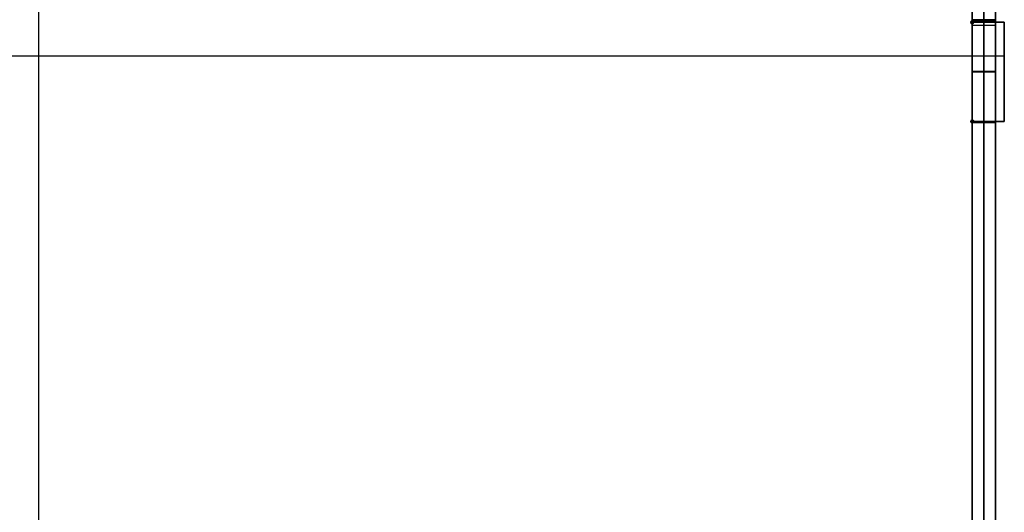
# Model space of a CAD drawing. Header units: millimetres. Extents: x -166 to 166, y -166 to 174.
# Tile 4 of 17: x -3 to 166, y -79 to 5. Entities that reach past the tile are written whole.
import ezdxf

# ---------------------------------------------------------------- set-up
doc = ezdxf.new("R2010")
doc.units = ezdxf.units.MM
doc.layers.add('Défaut', color=7, linetype='Continuous', true_color=0x000000)

msp = doc.modelspace()

# ---------------------------------------------------------------- linework, layer by layer
at = {"layer": 'Défaut'}
for p, q in [((162, -163.9, 39.1), (162, 174.1, 39.1)), ((162, 172.1, 645.1), (162, -163.9, 645.1)), ((0, -163.9, 631.1), (0, 161.6, 631.1)), ((0, -163.9, 627.1), (0, 161.6, 627.1)), ((0, -163.9, 506.1), (0, 161.6, 506.1)), ((0, -163.9, 502.1), (0, 161.6, 502.1)), ((0, -163.9, 57.1), (0, 161.6, 57.1)), ((0, -163.9, 53.1), (0, 161.6, 53.1)), ((160, -163.9, 342.1), (160, 156.1, 342.1)), ((164, -163.9, 342.1), (164, 156.1, 342.1)), ((160, 4.85, 629.1), (160, 112.35, 629.1)), ((160, 4.85, 504.1), (160, 112.35, 504.1)), ((160, 4.85, 55.1), (160, 112.35, 55.1)), ((159.82, 4.78, 627.1), (159.82, 4.78, 631.1)), ((159.82, 4.78, 502.1), (159.82, 4.78, 506.1)), ((159.82, 4.78, 53.1), (159.82, 4.78, 57.1)), ((159.82, 4.42, 627.1), (159.82, 4.42, 631.1)), ((159.82, 4.42, 502.1), (159.82, 4.42, 506.1)), ((159.82, 4.42, 53.1), (159.82, 4.42, 57.1)), ((160, 5, 504.1), (164, 5, 504.1)), ((160, 4.8, 629.1), (164, 4.8, 629.1)), ((160, 4.8, 55.1), (164, 4.8, 55.1)), ((160, 4.1, 645.1), (164, 4.1, 645.1)), ((160.18, 4.42, 627.1), (160.18, 4.42, 631.1)), ((160.18, 4.42, 502.1), (160.18, 4.42, 506.1)), ((160.18, 4.42, 53.1), (160.18, 4.42, 57.1)), ((165.5, 4.6, 629.1), (160.25, 4.6, 629.1)), ((165.5, 4.6, 504.1), (160.25, 4.6, 504.1)), ((165.5, 4.6, 55.1), (160.25, 4.6, 55.1)), ((162, 5, 506.1), (162, 5, 502.1)), ((162, -12.6, 506.1), (162, 5, 506.1)), ((162, 5, 502.1), (162, -12.6, 502.1)), ((162, 4.8, 627.1), (162, -12.6, 627.1)), ((162, 4.8, 631.1), (162, 4.8, 627.1)), ((162, -12.6, 631.1), (162, 4.8, 631.1)), ((162, -12.6, 57.1), (162, 4.8, 57.1)), ((162, 4.8, 53.1), (162, -12.6, 53.1)), ((162, 4.8, 57.1), (162, 4.8, 53.1)), ((162.88, 4.6, 627.1), (162.88, 4.6, 631.1)), ((162.88, 4.6, 502.1), (162.88, 4.6, 506.1)), ((162.88, 4.6, 53.1), (162.88, 4.6, 57.1)), ((165.5, -12.4, 629.1), (165.5, 4.6, 629.1)), ((165.5, -12.4, 504.1), (165.5, 4.6, 504.1)), ((165.5, -12.4, 55.1), (165.5, 4.6, 55.1)), ((-165.5, -1.15, 631.1), (165.5, -1.15, 631.1)), ((-165.5, -1.15, 627.1), (165.5, -1.15, 627.1)), ((-165.5, -1.15, 506.1), (165.5, -1.15, 506.1)), ((-165.5, -1.15, 502.1), (165.5, -1.15, 502.1)), ((-165.5, -1.15, 57.1), (165.5, -1.15, 57.1)), ((-165.5, -1.15, 53.1), (165.5, -1.15, 53.1)), ((160, -3.8, 506.1), (164, -3.8, 506.1)), ((160, -3.8, 502.1), (164, -3.8, 502.1)), ((160, -3.9, 627.1), (164, -3.9, 627.1)), ((160, -3.9, 631.1), (164, -3.9, 631.1)), ((160, -3.9, 57.1), (164, -3.9, 57.1)), ((160, -3.9, 53.1), (164, -3.9, 53.1)), ((165.5, -3.9, 627.1), (165.5, -3.9, 631.1)), ((165.5, -3.9, 502.1), (165.5, -3.9, 506.1)), ((165.5, -3.9, 53.1), (165.5, -3.9, 57.1)), ((159.82, -12.22, 627.1), (159.82, -12.22, 631.1)), ((159.82, -12.22, 502.1), (159.82, -12.22, 506.1)), ((159.82, -12.22, 53.1), (159.82, -12.22, 57.1)), ((159.82, -12.58, 627.1), (159.82, -12.58, 631.1)), ((159.82, -12.58, 502.1), (159.82, -12.58, 506.1)), ((159.82, -12.58, 53.1), (159.82, -12.58, 57.1)), ((160, -12.6, 504.1), (164, -12.6, 504.1)), ((160, -12.6, 629.1), (164, -12.6, 629.1)), ((160, -12.6, 55.1), (164, -12.6, 55.1)), ((160, -120.15, 629.1), (160, -12.65, 629.1)), ((160, -120.15, 504.1), (160, -12.65, 504.1)), ((160, -120.15, 55.1), (160, -12.65, 55.1)), ((160.18, -12.22, 627.1), (160.18, -12.22, 631.1)), ((160.18, -12.22, 502.1), (160.18, -12.22, 506.1)), ((160.18, -12.22, 53.1), (160.18, -12.22, 57.1)), ((160.25, -12.4, 629.1), (165.5, -12.4, 629.1)), ((160.25, -12.4, 504.1), (165.5, -12.4, 504.1)), ((160.25, -12.4, 55.1), (165.5, -12.4, 55.1)), ((162, -12.6, 502.1), (162, -12.6, 506.1)), ((162, -12.6, 627.1), (162, -12.6, 631.1)), ((162, -12.6, 53.1), (162, -12.6, 57.1)), ((162.88, -12.4, 627.1), (162.88, -12.4, 631.1)), ((162.88, -12.4, 502.1), (162.88, -12.4, 506.1)), ((162.88, -12.4, 53.1), (162.88, -12.4, 57.1)), ((160, -66.4, 627.1), (160, -66.4, 631.1)), ((160, -66.4, 502.1), (160, -66.4, 506.1)), ((160, -66.4, 53.1), (160, -66.4, 57.1))]:
    msp.add_line(p, q, dxfattribs=at)
for centre, start, end in [((160, 4.6, 627.1), 90, 0), ((160, 4.6, 629.1), 90, 0), ((160, 4.6, 502.1), 90, 0), ((160, 4.6, 504.1), 90, 0), ((160, 4.6, 53.1), 90, 0), ((160, 4.6, 55.1), 90, 360), ((160, -12.4, 627.1), 0, 270), ((160, -12.4, 629.1), 0, 270), ((160, -12.4, 502.1), 0, 270), ((160, -12.4, 504.1), 0, 270), ((160, -12.4, 53.1), 0, 270), ((160, -12.4, 55.1), 360, 270)]:
    msp.add_arc(centre, 0.25, start, end, dxfattribs=at)
at = {"layer": 'Défaut', "extrusion": (0, 0, -1)}
for centre, start, end in [((-160, 4.6, -631.1), 180, 90), ((-160, 4.6, -506.1), 180, 90), ((-160, 4.6, -57.1), 180, 90), ((-160, -12.4, -631.1), 270, 180), ((-160, -12.4, -506.1), 270, 180), ((-160, -12.4, -57.1), 270, 180)]:
    msp.add_arc(centre, 0.25, start, end, dxfattribs=at)
at = {"layer": 'Défaut'}
for points in [[(160, -163.9, 39.1), (160, 5.1, 39.1), (160, 174.1, 39.1)], [(164, 174.1, 39.1), (164, 5.1, 39.1), (164, -163.9, 39.1)], [(160, 172.1, 645.1), (160, 4.1, 645.1), (160, -163.9, 645.1)], [(164, -163.9, 645.1), (164, 4.1, 645.1), (164, 172.1, 645.1)], [(160, 4.85, 627.1), (160, 58.6, 627.1), (160, 112.35, 627.1)], [(160, 112.35, 631.1), (160, 58.6, 631.1), (160, 4.85, 631.1)], [(160, 4.85, 502.1), (160, 58.6, 502.1), (160, 112.35, 502.1)], [(160, 112.35, 506.1), (160, 58.6, 506.1), (160, 4.85, 506.1)], [(160, 4.85, 57.1), (160, 58.6, 57.1), (160, 112.35, 57.1)], [(160, 4.85, 53.1), (160, 58.6, 53.1), (160, 112.35, 53.1)], [(160, 5, 502.1), (160, -3.8, 502.1), (160, -12.6, 502.1)], [(160, 5, 506.1), (160, 5, 504.1), (160, 5, 502.1)], [(160, -12.6, 506.1), (160, -3.8, 506.1), (160, 5, 506.1)], [(160, 5, 502.1), (162, 5, 502.1), (164, 5, 502.1)], [(164, 5, 506.1), (162, 5, 506.1), (160, 5, 506.1)], [(160, 4.85, 631.1), (160, 4.85, 629.1), (160, 4.85, 627.1)], [(160, 4.85, 506.1), (160, 4.85, 504.1), (160, 4.85, 502.1)], [(160, 4.85, 57.1), (160, 4.85, 55.1), (160, 4.85, 53.1)], [(160, -12.6, 631.1), (160, -3.9, 631.1), (160, 4.8, 631.1)], [(160, 4.8, 627.1), (160, -3.9, 627.1), (160, -12.6, 627.1)], [(160, 4.8, 631.1), (160, 4.8, 629.1), (160, 4.8, 627.1)], [(160, 4.8, 57.1), (160, 4.8, 55.1), (160, 4.8, 53.1)], [(160, -12.6, 57.1), (160, -3.9, 57.1), (160, 4.8, 57.1)], [(160, 4.8, 53.1), (160, -3.9, 53.1), (160, -12.6, 53.1)], [(164, 4.8, 627.1), (162, 4.8, 627.1), (160, 4.8, 627.1)], [(164, 4.8, 631.1), (162, 4.8, 631.1), (160, 4.8, 631.1)], [(160, 4.8, 57.1), (162, 4.8, 57.1), (164, 4.8, 57.1)], [(164, 4.8, 53.1), (162, 4.8, 53.1), (160, 4.8, 53.1)], [(160.25, 4.6, 627.1), (160.25, 4.6, 629.1), (160.25, 4.6, 631.1)], [(165.5, 4.6, 627.1), (162.88, 4.6, 627.1), (160.25, 4.6, 627.1)], [(160.25, 4.6, 631.1), (162.88, 4.6, 631.1), (165.5, 4.6, 631.1)], [(160.25, 4.6, 502.1), (160.25, 4.6, 504.1), (160.25, 4.6, 506.1)], [(165.5, 4.6, 502.1), (162.88, 4.6, 502.1), (160.25, 4.6, 502.1)], [(160.25, 4.6, 506.1), (162.88, 4.6, 506.1), (165.5, 4.6, 506.1)], [(165.5, 4.6, 57.1), (162.88, 4.6, 57.1), (160.25, 4.6, 57.1)], [(160.25, 4.6, 53.1), (160.25, 4.6, 55.1), (160.25, 4.6, 57.1)], [(165.5, 4.6, 53.1), (162.88, 4.6, 53.1), (160.25, 4.6, 53.1)], [(164, 5, 502.1), (164, 5, 504.1), (164, 5, 506.1)], [(164, 5, 506.1), (164, -3.8, 506.1), (164, -12.6, 506.1)], [(164, -12.6, 502.1), (164, -3.8, 502.1), (164, 5, 502.1)], [(164, -12.6, 627.1), (164, -3.9, 627.1), (164, 4.8, 627.1)], [(164, 4.8, 627.1), (164, 4.8, 629.1), (164, 4.8, 631.1)], [(164, 4.8, 631.1), (164, -3.9, 631.1), (164, -12.6, 631.1)], [(164, 4.8, 57.1), (164, -3.9, 57.1), (164, -12.6, 57.1)], [(164, -12.6, 53.1), (164, -3.9, 53.1), (164, 4.8, 53.1)], [(164, 4.8, 53.1), (164, 4.8, 55.1), (164, 4.8, 57.1)], [(165.5, 4.6, 631.1), (165.5, 4.6, 629.1), (165.5, 4.6, 627.1)], [(165.5, -12.4, 627.1), (165.5, -3.9, 627.1), (165.5, 4.6, 627.1)], [(165.5, 4.6, 631.1), (165.5, -3.9, 631.1), (165.5, -12.4, 631.1)], [(165.5, 4.6, 506.1), (165.5, 4.6, 504.1), (165.5, 4.6, 502.1)], [(165.5, -12.4, 502.1), (165.5, -3.9, 502.1), (165.5, 4.6, 502.1)], [(165.5, 4.6, 506.1), (165.5, -3.9, 506.1), (165.5, -12.4, 506.1)], [(165.5, -12.4, 57.1), (165.5, -3.9, 57.1), (165.5, 4.6, 57.1)], [(165.5, 4.6, 57.1), (165.5, 4.6, 55.1), (165.5, 4.6, 53.1)], [(165.5, -12.4, 53.1), (165.5, -3.9, 53.1), (165.5, 4.6, 53.1)], [(160, -12.6, 502.1), (160, -12.6, 504.1), (160, -12.6, 506.1)], [(160, -12.6, 627.1), (160, -12.6, 629.1), (160, -12.6, 631.1)], [(160, -12.6, 53.1), (160, -12.6, 55.1), (160, -12.6, 57.1)], [(164, -12.6, 506.1), (162, -12.6, 506.1), (160, -12.6, 506.1)], [(164, -12.6, 502.1), (162, -12.6, 502.1), (160, -12.6, 502.1)], [(160, -12.6, 631.1), (162, -12.6, 631.1), (164, -12.6, 631.1)], [(164, -12.6, 627.1), (162, -12.6, 627.1), (160, -12.6, 627.1)], [(164, -12.6, 57.1), (162, -12.6, 57.1), (160, -12.6, 57.1)], [(164, -12.6, 53.1), (162, -12.6, 53.1), (160, -12.6, 53.1)], [(160, -12.65, 627.1), (160, -12.65, 629.1), (160, -12.65, 631.1)], [(160, -120.15, 627.1), (160, -66.4, 627.1), (160, -12.65, 627.1)], [(160, -12.65, 631.1), (160, -66.4, 631.1), (160, -120.15, 631.1)], [(160, -12.65, 502.1), (160, -12.65, 504.1), (160, -12.65, 506.1)], [(160, -120.15, 502.1), (160, -66.4, 502.1), (160, -12.65, 502.1)], [(160, -12.65, 506.1), (160, -66.4, 506.1), (160, -120.15, 506.1)], [(160, -120.15, 57.1), (160, -66.4, 57.1), (160, -12.65, 57.1)], [(160, -12.65, 53.1), (160, -12.65, 55.1), (160, -12.65, 57.1)], [(160, -120.15, 53.1), (160, -66.4, 53.1), (160, -12.65, 53.1)], [(160.25, -12.4, 627.1), (162.88, -12.4, 627.1), (165.5, -12.4, 627.1)], [(165.5, -12.4, 631.1), (162.88, -12.4, 631.1), (160.25, -12.4, 631.1)], [(160.25, -12.4, 631.1), (160.25, -12.4, 629.1), (160.25, -12.4, 627.1)], [(160.25, -12.4, 502.1), (162.88, -12.4, 502.1), (165.5, -12.4, 502.1)], [(165.5, -12.4, 506.1), (162.88, -12.4, 506.1), (160.25, -12.4, 506.1)], [(160.25, -12.4, 506.1), (160.25, -12.4, 504.1), (160.25, -12.4, 502.1)], [(160.25, -12.4, 57.1), (162.88, -12.4, 57.1), (165.5, -12.4, 57.1)], [(160.25, -12.4, 53.1), (162.88, -12.4, 53.1), (165.5, -12.4, 53.1)], [(160.25, -12.4, 57.1), (160.25, -12.4, 55.1), (160.25, -12.4, 53.1)], [(164, -12.6, 506.1), (164, -12.6, 504.1), (164, -12.6, 502.1)], [(164, -12.6, 631.1), (164, -12.6, 629.1), (164, -12.6, 627.1)], [(164, -12.6, 57.1), (164, -12.6, 55.1), (164, -12.6, 53.1)], [(165.5, -12.4, 631.1), (165.5, -12.4, 629.1), (165.5, -12.4, 627.1)], [(165.5, -12.4, 506.1), (165.5, -12.4, 504.1), (165.5, -12.4, 502.1)], [(165.5, -12.4, 57.1), (165.5, -12.4, 55.1), (165.5, -12.4, 53.1)]]:
    msp.add_open_spline(points, degree=2, dxfattribs=at)

doc.saveas('drawing.dxf')
